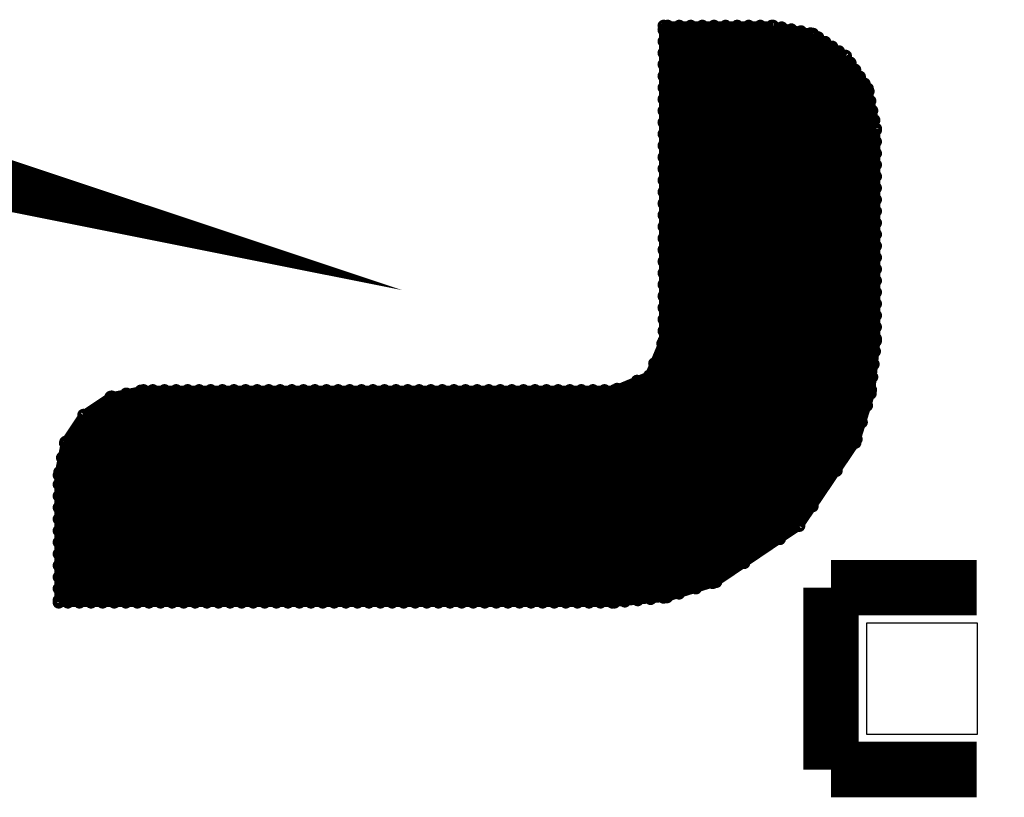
# Model space of a CAD drawing. Extents: x 0 to 65, y -0.2 to 30.2.
# Tile 226 of 237: x 59.8 to 62.5, y 8.7 to 10.8. Entities that reach past the tile are written whole.
import ezdxf

# ---------------------------------------------------------------- set-up
doc = ezdxf.new("R2010")
doc.units = 0
for name, color, linetype in [('BOARD_GEOMETRY_SILKSCREEN_', 1, 'CONTINUOUS'), ('PACKAGE_GEOMETRY_SILKSCREE', 4, 'CONTINUOUS'), ('PIN_B', 5, 'CONTINUOUS')]:
    doc.layers.add(name, color=color, linetype=linetype)

msp = doc.modelspace()

# ---------------------------------------------------------------- linework, layer by layer
at = {"layer": 'BOARD_GEOMETRY_SILKSCREEN_', "const_width": 0.024384}
for points in [[(61.52388, 10.814812, 1), (61.52388, 10.805668)], [(61.52388, 10.814812, 1), (61.52388, 10.805668)], [(61.52388, 10.805668, 1), (61.52388, 10.814812)], [(61.52388, 10.805668, 1), (61.52388, 10.814812)], [(61.535056, 10.814812, 1), (61.535056, 10.805668)], [(61.535056, 10.805668, 1), (61.535056, 10.814812)], [(61.566806, 10.814812, 1), (61.566806, 10.805668)], [(61.566806, 10.805668, 1), (61.566806, 10.814812)], [(61.598556, 10.814812, 1), (61.598556, 10.805668)], [(61.598556, 10.805668, 1), (61.598556, 10.814812)], [(61.630306, 10.814812, 1), (61.630306, 10.805668)], [(61.630306, 10.805668, 1), (61.630306, 10.814812)], [(61.66231, 10.814812, 1), (61.66231, 10.805668)], [(61.66231, 10.805668, 1), (61.66231, 10.814812)], [(61.69406, 10.814812, 1), (61.69406, 10.805668)], [(61.69406, 10.805668, 1), (61.69406, 10.814812)], [(61.726064, 10.814812, 1), (61.726064, 10.805668)], [(61.726064, 10.805668, 1), (61.726064, 10.814812)], [(61.757814, 10.814812, 1), (61.757814, 10.805668)], [(61.757814, 10.805668, 1), (61.757814, 10.814812)], [(61.789564, 10.814812, 1), (61.789564, 10.805668)], [(61.789564, 10.805668, 1), (61.789564, 10.814812)], [(61.821314, 10.814812, 1), (61.821314, 10.805668)], [(61.82487, 10.814812, 1), (61.82487, 10.805668)], [(61.82487, 10.814812, 1), (61.82487, 10.805668)], [(61.821314, 10.805668, 1), (61.821314, 10.814812)], [(61.82487, 10.805668, 1), (61.82487, 10.814812)], [(61.82487, 10.805668, 1), (61.82487, 10.814812)], [(61.52388, 10.803636, 1), (61.52388, 10.794492)], [(61.52388, 10.794492, 1), (61.52388, 10.803636)], [(61.848492, 10.81024, 1), (61.848492, 10.801096)], [(61.848492, 10.801096, 1), (61.848492, 10.81024)], [(61.874908, 10.804906, 1), (61.874908, 10.795762)], [(61.874908, 10.795762, 1), (61.874908, 10.804906)], [(61.901324, 10.799572, 1), (61.901324, 10.790428)], [(61.901324, 10.790428, 1), (61.901324, 10.799572)], [(61.92774, 10.793984, 1), (61.92774, 10.78484)], [(61.92774, 10.78484, 1), (61.92774, 10.793984)], [(61.934598, 10.792714, 1), (61.934598, 10.78357)], [(61.934598, 10.792714, 1), (61.934598, 10.78357)], [(61.934598, 10.78357, 1), (61.934598, 10.792714)], [(61.934598, 10.78357, 1), (61.934598, 10.792714)], [(61.52388, 10.77214, 1), (61.52388, 10.762996)], [(61.52388, 10.762996, 1), (61.52388, 10.77214)], [(61.948822, 10.783062, 1), (61.948822, 10.773918)], [(61.948822, 10.773918, 1), (61.948822, 10.783062)], [(61.967872, 10.770362, 1), (61.967872, 10.761218)], [(61.967872, 10.761218, 1), (61.967872, 10.770362)], [(61.987176, 10.757408, 1), (61.987176, 10.748264)], [(61.987176, 10.748264, 1), (61.987176, 10.757408)], [(61.52388, 10.74039, 1), (61.52388, 10.731246)], [(61.52388, 10.731246, 1), (61.52388, 10.74039)], [(62.005718, 10.744708, 1), (62.005718, 10.735564)], [(62.005718, 10.735564, 1), (62.005718, 10.744708)], [(62.024768, 10.732262, 1), (62.024768, 10.723118)], [(62.024768, 10.732262, 1), (62.024768, 10.723118)], [(62.024768, 10.731754, 1), (62.024768, 10.72261)], [(62.024768, 10.723118, 1), (62.024768, 10.732262)], [(62.024768, 10.723118, 1), (62.024768, 10.732262)], [(62.024768, 10.72261, 1), (62.024768, 10.731754)], [(61.52388, 10.70864, 1), (61.52388, 10.699496)], [(61.52388, 10.699496, 1), (61.52388, 10.70864)], [(62.037468, 10.713212, 1), (62.037468, 10.704068)], [(62.037468, 10.704068, 1), (62.037468, 10.713212)], [(61.52388, 10.676636, 1), (61.52388, 10.667492)], [(61.52388, 10.667492, 1), (61.52388, 10.676636)], [(62.050422, 10.693908, 1), (62.050422, 10.684764)], [(62.050422, 10.684764, 1), (62.050422, 10.693908)], [(62.063122, 10.674858, 1), (62.063122, 10.665714)], [(62.063122, 10.665714, 1), (62.063122, 10.674858)], [(62.076076, 10.655808, 1), (62.076076, 10.646664)], [(62.076076, 10.646664, 1), (62.076076, 10.655808)], [(61.52388, 10.644886, 1), (61.52388, 10.635742)], [(61.52388, 10.635742, 1), (61.52388, 10.644886)], [(62.084966, 10.642346, 1), (62.084966, 10.633202)], [(62.084966, 10.642346, 1), (62.084966, 10.633202)], [(62.086998, 10.634726, 1), (62.086998, 10.625582)], [(62.084966, 10.633202, 1), (62.084966, 10.642346)], [(62.084966, 10.633202, 1), (62.084966, 10.642346)], [(62.086998, 10.625582, 1), (62.086998, 10.634726)], [(61.52388, 10.613136, 1), (61.52388, 10.603992)], [(61.52388, 10.603992, 1), (61.52388, 10.613136)], [(62.091824, 10.60831, 1), (62.091824, 10.599166)], [(62.091824, 10.599166, 1), (62.091824, 10.60831)], [(61.52388, 10.581386, 1), (61.52388, 10.572242)], [(61.52388, 10.572242, 1), (61.52388, 10.581386)], [(62.097158, 10.581894, 1), (62.097158, 10.57275)], [(62.097158, 10.57275, 1), (62.097158, 10.581894)], [(61.52388, 10.549382, 1), (61.52388, 10.540238)], [(61.52388, 10.540238, 1), (61.52388, 10.549382)], [(62.103, 10.555478, 1), (62.103, 10.546334)], [(62.103, 10.546334, 1), (62.103, 10.555478)], [(61.52388, 10.517632, 1), (61.52388, 10.508488)], [(61.52388, 10.508488, 1), (61.52388, 10.517632)], [(62.107318, 10.532618, 1), (62.107318, 10.523474)], [(62.107318, 10.532618, 1), (62.107318, 10.523474)], [(62.107318, 10.5283, 1), (62.107318, 10.519156)], [(62.107318, 10.523474, 1), (62.107318, 10.532618)], [(62.107318, 10.523474, 1), (62.107318, 10.532618)], [(62.107318, 10.519156, 1), (62.107318, 10.5283)], [(62.107318, 10.49655, 1), (62.107318, 10.487406)], [(62.107318, 10.487406, 1), (62.107318, 10.49655)], [(61.52388, 10.485628, 1), (61.52388, 10.476484)], [(61.52388, 10.476484, 1), (61.52388, 10.485628)], [(62.107318, 10.464292, 1), (62.107318, 10.455148)], [(62.107318, 10.455148, 1), (62.107318, 10.464292)], [(61.52388, 10.453878, 1), (61.52388, 10.444734)], [(61.52388, 10.444734, 1), (61.52388, 10.453878)], [(62.107318, 10.432796, 1), (62.107318, 10.423652)], [(62.107318, 10.423652, 1), (62.107318, 10.432796)], [(61.52388, 10.422128, 1), (61.52388, 10.412984)], [(61.52388, 10.412984, 1), (61.52388, 10.422128)], [(61.52388, 10.390378, 1), (61.52388, 10.381234)], [(61.52388, 10.381234, 1), (61.52388, 10.390378)], [(62.107318, 10.401046, 1), (62.107318, 10.391902)], [(62.107318, 10.391902, 1), (62.107318, 10.401046)], [(61.52388, 10.358374, 1), (61.52388, 10.34923)], [(61.52388, 10.34923, 1), (61.52388, 10.358374)], [(62.107318, 10.369296, 1), (62.107318, 10.360152)], [(62.107318, 10.360152, 1), (62.107318, 10.369296)], [(61.52388, 10.326624, 1), (61.52388, 10.31748)], [(61.52388, 10.31748, 1), (61.52388, 10.326624)], [(62.107318, 10.337292, 1), (62.107318, 10.328148)], [(62.107318, 10.328148, 1), (62.107318, 10.337292)], [(62.107318, 10.305542, 1), (62.107318, 10.296398)], [(62.107318, 10.296398, 1), (62.107318, 10.305542)], [(61.52388, 10.294874, 1), (61.52388, 10.28573)], [(61.52388, 10.28573, 1), (61.52388, 10.294874)], [(62.107318, 10.273284, 1), (62.107318, 10.26414)], [(62.107318, 10.26414, 1), (62.107318, 10.273284)], [(61.52388, 10.263124, 1), (61.52388, 10.25398)], [(61.52388, 10.25398, 1), (61.52388, 10.263124)], [(61.52388, 10.23112, 1), (61.52388, 10.221976)], [(61.52388, 10.221976, 1), (61.52388, 10.23112)], [(62.107318, 10.241788, 1), (62.107318, 10.232644)], [(62.107318, 10.232644, 1), (62.107318, 10.241788)], [(61.52388, 10.19937, 1), (61.52388, 10.190226)], [(61.52388, 10.190226, 1), (61.52388, 10.19937)], [(62.107318, 10.210038, 1), (62.107318, 10.200894)], [(62.107318, 10.200894, 1), (62.107318, 10.210038)], [(61.52388, 10.167366, 1), (61.52388, 10.158222)], [(61.52388, 10.158222, 1), (61.52388, 10.167366)], [(62.107318, 10.178288, 1), (62.107318, 10.169144)], [(62.107318, 10.169144, 1), (62.107318, 10.178288)], [(61.52388, 10.135616, 1), (61.52388, 10.126472)], [(61.52388, 10.126472, 1), (61.52388, 10.135616)], [(62.107318, 10.146284, 1), (62.107318, 10.13714)], [(62.107318, 10.13714, 1), (62.107318, 10.146284)], [(62.107318, 10.114534, 1), (62.107318, 10.10539)], [(62.107318, 10.10539, 1), (62.107318, 10.114534)], [(61.52388, 10.103866, 1), (61.52388, 10.094722)], [(61.52388, 10.094722, 1), (61.52388, 10.103866)], [(62.107318, 10.082784, 1), (62.107318, 10.07364)], [(62.107318, 10.07364, 1), (62.107318, 10.082784)], [(61.52388, 10.072116, 1), (61.52388, 10.062972)], [(61.52388, 10.062972, 1), (61.52388, 10.072116)], [(61.52388, 10.040112, 1), (61.52388, 10.030968)], [(61.52388, 10.030968, 1), (61.52388, 10.040112)], [(62.107318, 10.051034, 1), (62.107318, 10.04189)], [(62.107318, 10.04189, 1), (62.107318, 10.051034)], [(61.52388, 10.008362, 1), (61.52388, 9.999218)], [(61.52388, 9.999218, 1), (61.52388, 10.008362)], [(62.107318, 10.01903, 1), (62.107318, 10.009886)], [(62.107318, 10.009886, 1), (62.107318, 10.01903)], [(61.52388, 9.976612, 1), (61.52388, 9.967468)], [(61.52388, 9.967468, 1), (61.52388, 9.976612)], [(62.107318, 9.98728, 1), (62.107318, 9.978136)], [(62.107318, 9.978136, 1), (62.107318, 9.98728)], [(61.52388, 9.94918, 1), (61.52388, 9.940036)], [(61.52388, 9.94918, 1), (61.52388, 9.940036)], [(61.52388, 9.940036, 1), (61.52388, 9.94918)], [(61.52388, 9.940036, 1), (61.52388, 9.94918)], [(62.107318, 9.955276, 1), (62.107318, 9.946132)], [(62.107318, 9.94918, 1), (62.107318, 9.940036)], [(62.107318, 9.94918, 1), (62.107318, 9.940036)], [(62.107318, 9.946132, 1), (62.107318, 9.955276)], [(62.107318, 9.940036, 1), (62.107318, 9.94918)], [(62.107318, 9.940036, 1), (62.107318, 9.94918)], [(61.520578, 9.941814, 1), (61.520578, 9.93267)], [(61.520578, 9.93267, 1), (61.520578, 9.941814)], [(62.104524, 9.920732, 1), (62.104524, 9.911588)], [(62.104524, 9.911588, 1), (62.104524, 9.920732)], [(61.498226, 9.887204, 1), (61.498226, 9.87806)], [(61.498226, 9.87806, 1), (61.498226, 9.887204)], [(62.100968, 9.885172, 1), (62.100968, 9.876028)], [(62.100968, 9.876028, 1), (62.100968, 9.885172)], [(61.450728, 9.839452, 1), (61.450728, 9.830308)], [(61.450728, 9.830308, 1), (61.450728, 9.839452)], [(61.484256, 9.853676, 1), (61.484256, 9.844532)], [(61.484256, 9.853676, 1), (61.484256, 9.844532)], [(61.484256, 9.844532, 1), (61.484256, 9.853676)], [(61.484256, 9.844532, 1), (61.484256, 9.853676)], [(62.097158, 9.849866, 1), (62.097158, 9.840722)], [(62.097158, 9.840722, 1), (62.097158, 9.849866)], [(60.087256, 9.812528, 1), (60.087256, 9.803384)], [(60.087256, 9.803384, 1), (60.087256, 9.812528)], [(60.094876, 9.813798, 1), (60.094876, 9.804654)], [(60.094876, 9.813798, 1), (60.094876, 9.804654)], [(60.094876, 9.804654, 1), (60.094876, 9.813798)], [(60.094876, 9.804654, 1), (60.094876, 9.813798)], [(60.12053, 9.813798, 1), (60.12053, 9.804654)], [(60.12053, 9.804654, 1), (60.12053, 9.813798)], [(60.15228, 9.813798, 1), (60.15228, 9.804654)], [(60.15228, 9.804654, 1), (60.15228, 9.813798)], [(60.184284, 9.813798, 1), (60.184284, 9.804654)], [(60.184284, 9.804654, 1), (60.184284, 9.813798)], [(60.216034, 9.813798, 1), (60.216034, 9.804654)], [(60.216034, 9.804654, 1), (60.216034, 9.813798)], [(60.247784, 9.813798, 1), (60.247784, 9.804654)], [(60.247784, 9.804654, 1), (60.247784, 9.813798)], [(60.27928, 9.813798, 1), (60.27928, 9.804654)], [(60.27928, 9.804654, 1), (60.27928, 9.813798)], [(60.311538, 9.813798, 1), (60.311538, 9.804654)], [(60.311538, 9.804654, 1), (60.311538, 9.813798)], [(60.343288, 9.813798, 1), (60.343288, 9.804654)], [(60.343288, 9.804654, 1), (60.343288, 9.813798)], [(60.375292, 9.813798, 1), (60.375292, 9.804654)], [(60.375292, 9.804654, 1), (60.375292, 9.813798)], [(60.407042, 9.813798, 1), (60.407042, 9.804654)], [(60.407042, 9.804654, 1), (60.407042, 9.813798)], [(60.438792, 9.813798, 1), (60.438792, 9.804654)], [(60.438792, 9.804654, 1), (60.438792, 9.813798)], [(60.470288, 9.813798, 1), (60.470288, 9.804654)], [(60.470288, 9.804654, 1), (60.470288, 9.813798)], [(60.502546, 9.813798, 1), (60.502546, 9.804654)], [(60.502546, 9.804654, 1), (60.502546, 9.813798)], [(60.534296, 9.813798, 1), (60.534296, 9.804654)], [(60.534296, 9.804654, 1), (60.534296, 9.813798)], [(60.565792, 9.813798, 1), (60.565792, 9.804654)], [(60.565792, 9.804654, 1), (60.565792, 9.813798)], [(60.597542, 9.813798, 1), (60.597542, 9.804654)], [(60.597542, 9.804654, 1), (60.597542, 9.813798)], [(60.6298, 9.813798, 1), (60.6298, 9.804654)], [(60.6298, 9.804654, 1), (60.6298, 9.813798)], [(60.661296, 9.813798, 1), (60.661296, 9.804654)], [(60.661296, 9.804654, 1), (60.661296, 9.813798)], [(60.693554, 9.813798, 1), (60.693554, 9.804654)], [(60.693554, 9.804654, 1), (60.693554, 9.813798)], [(60.725304, 9.813798, 1), (60.725304, 9.804654)], [(60.725304, 9.804654, 1), (60.725304, 9.813798)], [(60.7568, 9.813798, 1), (60.7568, 9.804654)], [(60.7568, 9.804654, 1), (60.7568, 9.813798)], [(60.78855, 9.813798, 1), (60.78855, 9.804654)], [(60.78855, 9.804654, 1), (60.78855, 9.813798)], [(60.820808, 9.813798, 1), (60.820808, 9.804654)], [(60.820808, 9.804654, 1), (60.820808, 9.813798)], [(60.852304, 9.813798, 1), (60.852304, 9.804654)], [(60.852304, 9.804654, 1), (60.852304, 9.813798)], [(60.884054, 9.813798, 1), (60.884054, 9.804654)], [(60.884054, 9.804654, 1), (60.884054, 9.813798)], [(60.915804, 9.813798, 1), (60.915804, 9.804654)], [(60.915804, 9.804654, 1), (60.915804, 9.813798)], [(60.947808, 9.813798, 1), (60.947808, 9.804654)], [(60.947808, 9.804654, 1), (60.947808, 9.813798)], [(60.979558, 9.813798, 1), (60.979558, 9.804654)], [(60.979558, 9.804654, 1), (60.979558, 9.813798)], [(61.011816, 9.813798, 1), (61.011816, 9.804654)], [(61.011816, 9.804654, 1), (61.011816, 9.813798)], [(61.043312, 9.813798, 1), (61.043312, 9.804654)], [(61.043312, 9.804654, 1), (61.043312, 9.813798)], [(61.075062, 9.813798, 1), (61.075062, 9.804654)], [(61.075062, 9.804654, 1), (61.075062, 9.813798)], [(61.106812, 9.813798, 1), (61.106812, 9.804654)], [(61.106812, 9.804654, 1), (61.106812, 9.813798)], [(61.138816, 9.813798, 1), (61.138816, 9.804654)], [(61.138816, 9.804654, 1), (61.138816, 9.813798)], [(61.170566, 9.813798, 1), (61.170566, 9.804654)], [(61.170566, 9.804654, 1), (61.170566, 9.813798)], [(61.202316, 9.813798, 1), (61.202316, 9.804654)], [(61.202316, 9.804654, 1), (61.202316, 9.813798)], [(61.234066, 9.813798, 1), (61.234066, 9.804654)], [(61.234066, 9.804654, 1), (61.234066, 9.813798)], [(61.26607, 9.813798, 1), (61.26607, 9.804654)], [(61.26607, 9.804654, 1), (61.26607, 9.813798)], [(61.29782, 9.813798, 1), (61.29782, 9.804654)], [(61.29782, 9.804654, 1), (61.29782, 9.813798)], [(61.329824, 9.813798, 1), (61.329824, 9.804654)], [(61.329824, 9.804654, 1), (61.329824, 9.813798)], [(61.361574, 9.813798, 1), (61.361574, 9.804654)], [(61.361574, 9.804654, 1), (61.361574, 9.813798)], [(61.388752, 9.813798, 1), (61.388752, 9.804654)], [(61.388752, 9.813798, 1), (61.388752, 9.804654)], [(61.388752, 9.804654, 1), (61.388752, 9.813798)], [(61.388752, 9.804654, 1), (61.388752, 9.813798)], [(61.396118, 9.817354, 1), (61.396118, 9.80821)], [(61.396118, 9.80821, 1), (61.396118, 9.817354)], [(62.093856, 9.81456, 1), (62.093856, 9.805416)], [(62.093856, 9.805416, 1), (62.093856, 9.81456)], [(60.003944, 9.79551, 1), (60.003944, 9.786366)], [(60.003944, 9.79551, 1), (60.003944, 9.786366)], [(60.0075, 9.796272, 1), (60.0075, 9.787128)], [(60.003944, 9.786366, 1), (60.003944, 9.79551)], [(60.003944, 9.786366, 1), (60.003944, 9.79551)], [(60.0075, 9.787128, 1), (60.0075, 9.796272)], [(60.047378, 9.8044, 1), (60.047378, 9.795256)], [(60.047378, 9.795256, 1), (60.047378, 9.8044)], [(62.09284, 9.8044, 1), (62.09284, 9.795256)], [(62.09284, 9.8044, 1), (62.09284, 9.795256)], [(62.09284, 9.795256, 1), (62.09284, 9.8044)], [(62.09284, 9.795256, 1), (62.09284, 9.8044)], [(62.08268, 9.77138, 1), (62.08268, 9.762236)], [(62.08268, 9.762236, 1), (62.08268, 9.77138)], [(59.929522, 9.74598, 1), (59.929522, 9.736836)], [(59.929522, 9.74598, 1), (59.929522, 9.736836)], [(59.929522, 9.736836, 1), (59.929522, 9.74598)], [(59.929522, 9.736836, 1), (59.929522, 9.74598)], [(62.068456, 9.72566, 1), (62.068456, 9.716516)], [(62.068456, 9.716516, 1), (62.068456, 9.72566)], [(62.054232, 9.679178, 1), (62.054232, 9.670034)], [(62.054232, 9.670034, 1), (62.054232, 9.679178)], [(59.878976, 9.668256, 1), (59.878976, 9.659112)], [(59.879992, 9.671558, 1), (59.879992, 9.662414)], [(59.879992, 9.671558, 1), (59.879992, 9.662414)], [(59.878976, 9.659112, 1), (59.878976, 9.668256)], [(59.879992, 9.662414, 1), (59.879992, 9.671558)], [(59.879992, 9.662414, 1), (59.879992, 9.671558)], [(62.05093, 9.669526, 1), (62.05093, 9.660382)], [(62.05093, 9.669526, 1), (62.05093, 9.660382)], [(62.05093, 9.660382, 1), (62.05093, 9.669526)], [(62.05093, 9.660382, 1), (62.05093, 9.669526)], [(59.870848, 9.628124, 1), (59.870848, 9.61898)], [(59.870848, 9.61898, 1), (59.870848, 9.628124)], [(59.861704, 9.580372, 1), (59.861704, 9.571228)], [(59.861704, 9.580372, 1), (59.861704, 9.571228)], [(59.863228, 9.588246, 1), (59.863228, 9.579102)], [(59.861704, 9.571228, 1), (59.861704, 9.580372)], [(59.861704, 9.571228, 1), (59.861704, 9.580372)], [(59.863228, 9.579102, 1), (59.863228, 9.588246)], [(61.999368, 9.592564, 1), (61.999368, 9.58342)], [(61.999368, 9.58342, 1), (61.999368, 9.592564)], [(59.861704, 9.554972, 1), (59.861704, 9.545828)], [(59.861704, 9.545828, 1), (59.861704, 9.554972)], [(59.861704, 9.523222, 1), (59.861704, 9.514078)], [(59.861704, 9.514078, 1), (59.861704, 9.523222)], [(59.861704, 9.491472, 1), (59.861704, 9.482328)], [(59.861704, 9.482328, 1), (59.861704, 9.491472)], [(61.933328, 9.495028, 1), (61.933328, 9.485884)], [(61.933328, 9.485884, 1), (61.933328, 9.495028)], [(59.861704, 9.459722, 1), (59.861704, 9.450578)], [(59.861704, 9.450578, 1), (59.861704, 9.459722)], [(61.896752, 9.44118, 1), (61.896752, 9.432036)], [(61.896752, 9.44118, 1), (61.896752, 9.432036)], [(61.896752, 9.432036, 1), (61.896752, 9.44118)], [(61.896752, 9.432036, 1), (61.896752, 9.44118)], [(59.861704, 9.427718, 1), (59.861704, 9.418574)], [(59.861704, 9.418574, 1), (59.861704, 9.427718)], [(61.843158, 9.404858, 1), (61.843158, 9.395714)], [(61.843158, 9.395714, 1), (61.843158, 9.404858)], [(59.861704, 9.395968, 1), (59.861704, 9.386824)], [(59.861704, 9.386824, 1), (59.861704, 9.395968)], [(59.861704, 9.363964, 1), (59.861704, 9.35482)], [(59.861704, 9.35482, 1), (59.861704, 9.363964)], [(59.861704, 9.332214, 1), (59.861704, 9.32307)], [(59.861704, 9.32307, 1), (59.861704, 9.332214)], [(61.745368, 9.339072, 1), (61.745368, 9.329928)], [(61.745368, 9.329928, 1), (61.745368, 9.339072)], [(59.861704, 9.300464, 1), (59.861704, 9.29132)], [(59.861704, 9.29132, 1), (59.861704, 9.300464)], [(59.861704, 9.268714, 1), (59.861704, 9.25957)], [(59.861704, 9.25957, 1), (59.861704, 9.268714)], [(61.61278, 9.269476, 1), (61.61278, 9.260332)], [(61.61278, 9.260332, 1), (61.61278, 9.269476)], [(61.658754, 9.284208, 1), (61.658754, 9.275064)], [(61.658754, 9.275064, 1), (61.658754, 9.284208)], [(61.668406, 9.287002, 1), (61.668406, 9.277858)], [(61.668406, 9.287002, 1), (61.668406, 9.277858)], [(61.668406, 9.277858, 1), (61.668406, 9.287002)], [(61.668406, 9.277858, 1), (61.668406, 9.287002)], [(61.523372, 9.244076, 1), (61.523372, 9.234932)], [(61.523372, 9.234932, 1), (61.523372, 9.244076)], [(61.533532, 9.245092, 1), (61.533532, 9.235948)], [(61.533532, 9.245092, 1), (61.533532, 9.235948)], [(61.533532, 9.235948, 1), (61.533532, 9.245092)], [(61.533532, 9.235948, 1), (61.533532, 9.245092)], [(61.566552, 9.255252, 1), (61.566552, 9.246108)], [(61.566552, 9.246108, 1), (61.566552, 9.255252)], [(59.861704, 9.23671, 1), (59.861704, 9.227566)], [(59.861704, 9.230614, 1), (59.861704, 9.22147)], [(59.861704, 9.230614, 1), (59.861704, 9.22147)], [(59.861704, 9.227566, 1), (59.861704, 9.23671)], [(59.861704, 9.22147, 1), (59.861704, 9.230614)], [(59.861704, 9.22147, 1), (59.861704, 9.230614)], [(59.88685, 9.230614, 1), (59.88685, 9.22147)], [(59.88685, 9.22147, 1), (59.88685, 9.230614)], [(59.9186, 9.230614, 1), (59.9186, 9.22147)], [(59.9186, 9.22147, 1), (59.9186, 9.230614)], [(59.950604, 9.230614, 1), (59.950604, 9.22147)], [(59.950604, 9.22147, 1), (59.950604, 9.230614)], [(59.982354, 9.230614, 1), (59.982354, 9.22147)], [(59.982354, 9.22147, 1), (59.982354, 9.230614)], [(60.014358, 9.230614, 1), (60.014358, 9.22147)], [(60.014358, 9.22147, 1), (60.014358, 9.230614)], [(60.046108, 9.230614, 1), (60.046108, 9.22147)], [(60.046108, 9.22147, 1), (60.046108, 9.230614)], [(60.077858, 9.230614, 1), (60.077858, 9.22147)], [(60.077858, 9.22147, 1), (60.077858, 9.230614)], [(60.109608, 9.230614, 1), (60.109608, 9.22147)], [(60.109608, 9.22147, 1), (60.109608, 9.230614)], [(60.141612, 9.230614, 1), (60.141612, 9.22147)], [(60.141612, 9.22147, 1), (60.141612, 9.230614)], [(60.173362, 9.230614, 1), (60.173362, 9.22147)], [(60.173362, 9.22147, 1), (60.173362, 9.230614)], [(60.205112, 9.230614, 1), (60.205112, 9.22147)], [(60.205112, 9.22147, 1), (60.205112, 9.230614)], [(60.236608, 9.230614, 1), (60.236608, 9.22147)], [(60.236608, 9.22147, 1), (60.236608, 9.230614)], [(60.268866, 9.230614, 1), (60.268866, 9.22147)], [(60.268866, 9.22147, 1), (60.268866, 9.230614)], [(60.300616, 9.230614, 1), (60.300616, 9.22147)], [(60.300616, 9.22147, 1), (60.300616, 9.230614)], [(60.33262, 9.230614, 1), (60.33262, 9.22147)], [(60.33262, 9.22147, 1), (60.33262, 9.230614)], [(60.36437, 9.230614, 1), (60.36437, 9.22147)], [(60.36437, 9.22147, 1), (60.36437, 9.230614)], [(60.39612, 9.230614, 1), (60.39612, 9.22147)], [(60.39612, 9.22147, 1), (60.39612, 9.230614)], [(60.427616, 9.230614, 1), (60.427616, 9.22147)], [(60.427616, 9.22147, 1), (60.427616, 9.230614)], [(60.459874, 9.230614, 1), (60.459874, 9.22147)], [(60.459874, 9.22147, 1), (60.459874, 9.230614)], [(60.491624, 9.230614, 1), (60.491624, 9.22147)], [(60.491624, 9.22147, 1), (60.491624, 9.230614)], [(60.52312, 9.230614, 1), (60.52312, 9.22147)], [(60.52312, 9.22147, 1), (60.52312, 9.230614)], [(60.55487, 9.230614, 1), (60.55487, 9.22147)], [(60.55487, 9.22147, 1), (60.55487, 9.230614)], [(60.587128, 9.230614, 1), (60.587128, 9.22147)], [(60.587128, 9.22147, 1), (60.587128, 9.230614)], [(60.618624, 9.230614, 1), (60.618624, 9.22147)], [(60.618624, 9.22147, 1), (60.618624, 9.230614)], [(60.650882, 9.230614, 1), (60.650882, 9.22147)], [(60.650882, 9.22147, 1), (60.650882, 9.230614)], [(60.682632, 9.230614, 1), (60.682632, 9.22147)], [(60.682632, 9.22147, 1), (60.682632, 9.230614)], [(60.714128, 9.230614, 1), (60.714128, 9.22147)], [(60.714128, 9.22147, 1), (60.714128, 9.230614)], [(60.745878, 9.230614, 1), (60.745878, 9.22147)], [(60.745878, 9.22147, 1), (60.745878, 9.230614)], [(60.778136, 9.230614, 1), (60.778136, 9.22147)], [(60.778136, 9.22147, 1), (60.778136, 9.230614)], [(60.809632, 9.230614, 1), (60.809632, 9.22147)], [(60.809632, 9.22147, 1), (60.809632, 9.230614)], [(60.841382, 9.230614, 1), (60.841382, 9.22147)], [(60.841382, 9.22147, 1), (60.841382, 9.230614)], [(60.873132, 9.230614, 1), (60.873132, 9.22147)], [(60.873132, 9.22147, 1), (60.873132, 9.230614)], [(60.905136, 9.230614, 1), (60.905136, 9.22147)], [(60.905136, 9.22147, 1), (60.905136, 9.230614)], [(60.936886, 9.230614, 1), (60.936886, 9.22147)], [(60.936886, 9.22147, 1), (60.936886, 9.230614)], [(60.969144, 9.230614, 1), (60.969144, 9.22147)], [(60.969144, 9.22147, 1), (60.969144, 9.230614)], [(61.00064, 9.230614, 1), (61.00064, 9.22147)], [(61.00064, 9.22147, 1), (61.00064, 9.230614)], [(61.03239, 9.230614, 1), (61.03239, 9.22147)], [(61.03239, 9.22147, 1), (61.03239, 9.230614)], [(61.06414, 9.230614, 1), (61.06414, 9.22147)], [(61.06414, 9.22147, 1), (61.06414, 9.230614)], [(61.096144, 9.230614, 1), (61.096144, 9.22147)], [(61.096144, 9.22147, 1), (61.096144, 9.230614)], [(61.127894, 9.230614, 1), (61.127894, 9.22147)], [(61.127894, 9.22147, 1), (61.127894, 9.230614)], [(61.159644, 9.230614, 1), (61.159644, 9.22147)], [(61.159644, 9.22147, 1), (61.159644, 9.230614)], [(61.191394, 9.230614, 1), (61.191394, 9.22147)], [(61.191394, 9.22147, 1), (61.191394, 9.230614)], [(61.223398, 9.230614, 1), (61.223398, 9.22147)], [(61.223398, 9.22147, 1), (61.223398, 9.230614)], [(61.255148, 9.230614, 1), (61.255148, 9.22147)], [(61.255148, 9.22147, 1), (61.255148, 9.230614)], [(61.287152, 9.230614, 1), (61.287152, 9.22147)], [(61.287152, 9.22147, 1), (61.287152, 9.230614)], [(61.318902, 9.230614, 1), (61.318902, 9.22147)], [(61.318902, 9.22147, 1), (61.318902, 9.230614)], [(61.350652, 9.230614, 1), (61.350652, 9.22147)], [(61.350652, 9.22147, 1), (61.350652, 9.230614)], [(61.382402, 9.230614, 1), (61.382402, 9.22147)], [(61.382402, 9.22147, 1), (61.382402, 9.230614)], [(61.388752, 9.230614, 1), (61.388752, 9.22147)], [(61.388752, 9.230614, 1), (61.388752, 9.22147)], [(61.388752, 9.22147, 1), (61.388752, 9.230614)], [(61.388752, 9.22147, 1), (61.388752, 9.230614)], [(61.4172, 9.233408, 1), (61.4172, 9.224264)], [(61.4172, 9.224264, 1), (61.4172, 9.233408)], [(61.45276, 9.236964, 1), (61.45276, 9.22782)], [(61.45276, 9.22782, 1), (61.45276, 9.236964)], [(61.488066, 9.240266, 1), (61.488066, 9.231122)], [(61.488066, 9.231122, 1), (61.488066, 9.240266)]]:
    msp.add_lwpolyline(points, format="xyb", dxfattribs=at)
for points in [[(61.52388, 10.51306), (61.821314, 10.81024)], [(61.52388, 10.54481), (61.789564, 10.81024)], [(61.52388, 10.576814), (61.757814, 10.81024)], [(61.52388, 10.608564), (61.726064, 10.81024)], [(61.52388, 10.640314), (61.69406, 10.81024)], [(61.52388, 10.672064), (61.66231, 10.81024)], [(61.52388, 10.704068), (61.630306, 10.81024)], [(61.82487, 10.81024), (61.52388, 10.81024)], [(61.52388, 10.735818), (61.598556, 10.81024)], [(61.52388, 10.767568), (61.566806, 10.81024)], [(61.52388, 10.799064), (61.535056, 10.81024)], [(61.52388, 10.81024), (61.52388, 9.944608)], [(61.52388, 10.481056), (61.848492, 10.805668)], [(61.52388, 10.449306), (61.874908, 10.800334)], [(61.52388, 10.417556), (61.901324, 10.795)], [(61.52388, 10.385806), (61.92774, 10.789412)], [(61.934598, 10.788142), (61.82487, 10.81024)], [(62.024768, 10.72769), (61.934598, 10.788142)], [(61.52388, 10.353802), (61.948822, 10.77849)], [(61.52388, 10.322052), (61.967872, 10.76579)], [(61.52388, 10.290302), (61.987176, 10.752836)], [(61.52388, 10.258552), (62.005718, 10.740136)], [(61.52388, 10.226548), (62.024768, 10.727182)], [(61.52388, 10.194798), (62.037468, 10.70864)], [(62.084966, 10.637774), (62.024768, 10.72769)], [(61.52388, 10.162794), (62.050422, 10.689336)], [(61.52388, 10.131044), (62.063122, 10.670286)], [(61.52388, 10.099294), (62.076076, 10.651236)], [(61.52388, 10.067544), (62.086998, 10.630154)], [(62.107318, 10.528046), (62.084966, 10.637774)], [(61.52388, 10.03554), (62.091824, 10.603738)], [(61.52388, 10.00379), (62.097158, 10.577322)], [(61.52388, 9.97204), (62.103, 10.550906)], [(61.520578, 9.937242), (62.107318, 10.523728)], [(62.107318, 9.944608), (62.107318, 10.528046)], [(61.498226, 9.882632), (62.107318, 10.491978)], [(60.873132, 9.226042), (62.107318, 10.45972)], [(60.905136, 9.226042), (62.107318, 10.428224)], [(60.936886, 9.226042), (62.107318, 10.396474)], [(60.969144, 9.226042), (62.107318, 10.364724)], [(61.00064, 9.226042), (62.107318, 10.33272)], [(61.03239, 9.226042), (62.107318, 10.30097)], [(61.06414, 9.226042), (62.107318, 10.268712)], [(61.096144, 9.226042), (62.107318, 10.237216)], [(61.127894, 9.226042), (62.107318, 10.205466)], [(61.159644, 9.226042), (62.107318, 10.173716)], [(61.191394, 9.226042), (62.107318, 10.141712)], [(61.223398, 9.226042), (62.107318, 10.109962)], [(61.255148, 9.226042), (62.107318, 10.078212)], [(61.287152, 9.226042), (62.107318, 10.046462)], [(61.318902, 9.226042), (62.107318, 10.014458)], [(61.350652, 9.226042), (62.107318, 9.982708)], [(61.382402, 9.226042), (62.107318, 9.950704)], [(61.52388, 9.944608), (61.484256, 9.849104)], [(62.09284, 9.799828), (62.107318, 9.944608)], [(61.4172, 9.228836), (62.104524, 9.91616)], [(61.45276, 9.232392), (62.100968, 9.8806)], [(61.484256, 9.849104), (61.388752, 9.809226)], [(61.488066, 9.235694), (62.097158, 9.845294)], [(60.809632, 9.226042), (61.396118, 9.812782)], [(60.841382, 9.226042), (61.450728, 9.83488)], [(61.523372, 9.239504), (62.093856, 9.809988)], [(59.861704, 9.232138), (60.438792, 9.809226)], [(59.861704, 9.264142), (60.407042, 9.809226)], [(59.861704, 9.295892), (60.375292, 9.809226)], [(59.861704, 9.327642), (60.343288, 9.809226)], [(59.861704, 9.359392), (60.311538, 9.809226)], [(59.861704, 9.391396), (60.27928, 9.809226)], [(59.861704, 9.423146), (60.247784, 9.809226)], [(59.861704, 9.45515), (60.216034, 9.809226)], [(59.861704, 9.4869), (60.184284, 9.809226)], [(59.861704, 9.51865), (60.15228, 9.809226)], [(59.861704, 9.5504), (60.12053, 9.809226)], [(59.863228, 9.583674), (60.087256, 9.807956)], [(59.870848, 9.623552), (60.047378, 9.799828)], [(59.878976, 9.663684), (60.0075, 9.7917)], [(59.88685, 9.226042), (60.470288, 9.809226)], [(59.9186, 9.226042), (60.502546, 9.809226)], [(60.003944, 9.790938), (59.929522, 9.741408)], [(59.950604, 9.226042), (60.534296, 9.809226)], [(59.982354, 9.226042), (60.565792, 9.809226)], [(60.094876, 9.809226), (60.003944, 9.790938)], [(60.014358, 9.226042), (60.597542, 9.809226)], [(60.046108, 9.226042), (60.6298, 9.809226)], [(60.077858, 9.226042), (60.661296, 9.809226)], [(61.388752, 9.809226), (60.094876, 9.809226)], [(60.109608, 9.226042), (60.693554, 9.809226)], [(60.141612, 9.226042), (60.725304, 9.809226)], [(60.173362, 9.226042), (60.7568, 9.809226)], [(60.205112, 9.226042), (60.78855, 9.809226)], [(60.236608, 9.226042), (60.820808, 9.809226)], [(60.268866, 9.226042), (60.852304, 9.809226)], [(60.300616, 9.226042), (60.884054, 9.809226)], [(60.33262, 9.226042), (60.915804, 9.809226)], [(60.36437, 9.226042), (60.947808, 9.809226)], [(60.39612, 9.226042), (60.979558, 9.809226)], [(60.427616, 9.226042), (61.011816, 9.809226)], [(60.459874, 9.226042), (61.043312, 9.809226)], [(60.491624, 9.226042), (61.075062, 9.809226)], [(60.52312, 9.226042), (61.106812, 9.809226)], [(60.55487, 9.226042), (61.138816, 9.809226)], [(60.587128, 9.226042), (61.170566, 9.809226)], [(60.618624, 9.226042), (61.202316, 9.809226)], [(60.650882, 9.226042), (61.234066, 9.809226)], [(60.682632, 9.226042), (61.26607, 9.809226)], [(60.714128, 9.226042), (61.29782, 9.809226)], [(60.745878, 9.226042), (61.329824, 9.809226)], [(60.778136, 9.226042), (61.361574, 9.809226)], [(62.05093, 9.664954), (62.09284, 9.799828)], [(61.566552, 9.25068), (62.08268, 9.766808)], [(59.929522, 9.741408), (59.879992, 9.666986)], [(61.61278, 9.264904), (62.068456, 9.721088)], [(61.658754, 9.279636), (62.054232, 9.674606)], [(59.879992, 9.666986), (59.861704, 9.5758)], [(61.896752, 9.436608), (62.05093, 9.664954)], [(59.861704, 9.5758), (59.861704, 9.226042)], [(61.745368, 9.3345), (61.999368, 9.587992)], [(61.843158, 9.400286), (61.933328, 9.490456)], [(61.668406, 9.28243), (61.896752, 9.436608)], [(61.533532, 9.24052), (61.668406, 9.28243)], [(59.861704, 9.226042), (61.388752, 9.226042)], [(61.388752, 9.226042), (61.533532, 9.24052)]]:
    msp.add_lwpolyline(points, dxfattribs=at)
at = {"layer": 'PACKAGE_GEOMETRY_SILKSCREE', "const_width": 0.1524}
for points in [[(59.620404, 10.398506), (59.054746, 9.832594), (58.771536, 10.681208), (59.620404, 10.398506), (58.913522, 10.53973), (59.054492, 9.974072), (59.408314, 10.32764), (58.983626, 10.469118), (59.054492, 10.115804), (59.266328, 10.32764), (58.983626, 10.32764)], [(61.984128, 9.266936), (62.383924, 9.266936)], [(61.984128, 8.767064), (61.984128, 9.266936)], [(62.383924, 8.767064), (61.984128, 8.767064)]]:
    msp.add_lwpolyline(points, dxfattribs=at)
at = {"layer": 'PIN_B'}
msp.add_lwpolyline([(62.081664, 9.1694), (62.081664, 8.8646), (62.386464, 8.8646), (62.386464, 9.1694)], close=True, dxfattribs=at)

doc.saveas('drawing.dxf')
